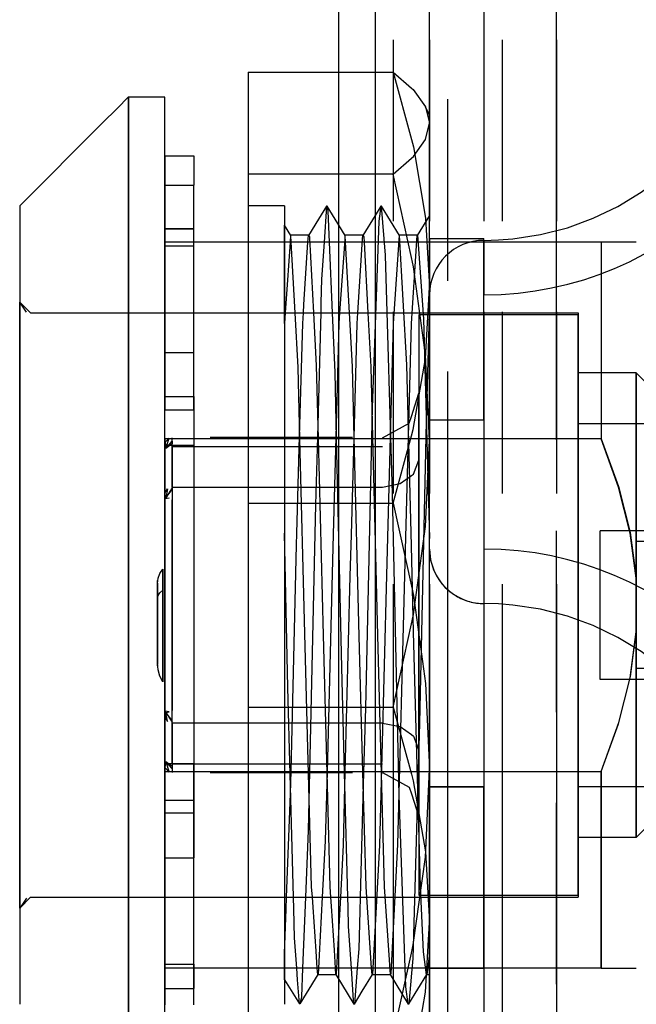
# Model space of a CAD drawing. Extents: x -156717 to 425753, y -51191 to 363295.
# Tile 170 of 256: x 135144 to 135161, y 108976 to 109003. Entities that reach past the tile are written whole.
import ezdxf

# ---------------------------------------------------------------- set-up
doc = ezdxf.new("R2010")
doc.units = 0
doc.header["$LTSCALE"] = 50
doc.linetypes.add('PHANTOM', pattern=[0.8, 0.45, -0.05, 0.1, -0.05, 0.1, -0.05])
doc.layers.get('0').update_dxf_attribs({"linetype": 'CONTINUOUS'})
doc.layers.add('DEFAULT_3', color=7, linetype='PHANTOM')

msp = doc.modelspace()

# ---------------------------------------------------------------- linework, layer by layer
at = {"color": 3, "linetype": 'Continuous'}
msp.add_line((135154.10948, 109187.89077), (135154.10948, 108142.23835), dxfattribs=at)
msp.add_line((135154.10948, 109187.89077), (135154.10948, 108142.23835), dxfattribs=at)
at = {"layer": 'DEFAULT_3', "color": 8, "linetype": 'PHANTOM'}
for p, q in [((135154.60955, 109187.89077), (135154.60955, 108208.24796)), ((135155.6097, 109187.89077), (135155.6097, 108866.34389)), ((135155.6097, 108866.34389), (135155.6097, 109187.89077)), ((135156.10977, 108211.2504), (135156.10977, 109187.89077)), ((135157.10991, 109187.89077), (135157.10991, 108866.34389)), ((135157.10991, 109187.89077), (135157.10991, 108866.34389)), ((135157.60999, 109187.89077), (135157.60999, 108874.86213)), ((135157.60999, 109187.89077), (135157.60999, 108871.86169)), ((135157.60999, 109187.89077), (135157.60999, 108211.2504)), ((135159.11021, 109187.89077), (135159.11021, 108874.86213)), ((135159.11021, 108871.86169), (135159.11021, 109187.89077)), ((135155.6097, 108995.86277), (135155.6097, 109062.36446)), ((135155.6097, 108995.86277), (135155.6097, 109062.36446)), ((135157.10991, 109060.86424), (135157.10991, 108997.36299)), ((135157.10991, 109060.86424), (135157.10991, 108997.36299)), ((135155.6097, 108995.86277), (135155.6097, 109005.11012)), ((135155.6097, 108995.86277), (135155.6097, 109005.11012)), ((135153.10933, 108998.30516), (135153.10933, 109001.99797)), ((135154.10948, 109001.99797), (135154.60955, 109001.99797)), ((135154.60955, 109001.99797), (135155.10962, 109001.56038)), ((135154.60955, 109001.99797), (135155.10962, 109000.14479)), ((135155.10962, 109001.56038), (135155.15844, 109001.51767)), ((135155.15844, 109001.51767), (135155.50165, 109001.03887)), ((135146.9916, 109000.99668), (135147.30849, 109001.31356)), ((135155.6097, 109000.81349), (135155.49822, 109001.04629)), ((135155.50165, 109001.03887), (135155.6097, 109000.5921)), ((135155.49853, 109000.13875), (135155.6097, 109000.5921)), ((135155.6097, 108996.06062), (135155.6097, 109000.80911)), ((135155.10962, 109000.14479), (135155.16588, 108999.93631)), ((135155.16588, 108999.6744), (135155.49853, 109000.13875)), ((135155.16588, 108999.93631), (135155.49853, 108997.97523)), ((135147.30849, 108999.69483), (135147.30849, 108998.87953)), ((135148.30863, 108999.69483), (135148.30863, 108998.87953)), ((135154.60955, 108999.18623), (135155.10962, 108999.62503)), ((135155.10962, 108999.62503), (135155.16588, 108999.6744)), ((135151.78669, 108999.18623), (135150.60897, 108999.18623)), ((135152.26958, 108999.18623), (135151.78669, 108999.18623)), ((135152.7706, 108999.18623), (135152.26958, 108999.18623)), ((135153.27659, 108999.18623), (135152.7706, 108999.18623)), ((135153.77815, 108999.18623), (135153.27659, 108999.18623)), ((135154.10948, 108999.18623), (135153.77815, 108999.18623)), ((135154.60955, 108999.18623), (135154.10948, 108999.18623)), ((135155.10962, 108996.89415), (135154.60955, 108999.18623)), ((135147.30849, 108998.87953), (135147.30849, 108996.31186)), ((135148.30863, 108998.87953), (135148.30863, 108997.67605)), ((135151.60911, 108998.31313), (135150.60897, 108998.31313)), ((135150.60897, 108998.30909), (135150.60897, 108997.87564)), ((135151.60911, 108998.313), (135151.60911, 108997.31298)), ((135152.7706, 108998.30429), (135152.55111, 108997.94821)), ((135152.76984, 108998.30307), (135152.70212, 108997.31298)), ((135152.78611, 108998.3039), (135152.76984, 108998.30307)), ((135152.81719, 108998.16461), (135152.78611, 108998.3039)), ((135153.00658, 108997.94794), (135152.78668, 108998.30482)), ((135152.85311, 108997.31298), (135152.81719, 108998.16461)), ((135153.10933, 108997.78118), (135153.10933, 108998.30516)), ((135154.26973, 108998.30516), (135154.10948, 108998.0451)), ((135154.27043, 108998.30629), (135154.21319, 108997.88877)), ((135154.28605, 108998.30686), (135154.27043, 108998.30629)), ((135154.78457, 108997.49423), (135154.28488, 108998.30496)), ((135154.39898, 108996.95859), (135154.28605, 108998.30686)), ((135149.10875, 108997.67437), (135149.10875, 108997.87564)), ((135150.60897, 108997.87564), (135150.60897, 108997.78008)), ((135152.55111, 108997.94821), (135152.27102, 108997.49383)), ((135153.2862, 108997.49413), (135153.00658, 108997.94794)), ((135154.10948, 108998.0451), (135153.77011, 108997.4944)), ((135154.21319, 108997.88877), (135154.10948, 108995.03309)), ((135155.6097, 108998.04658), (135155.26874, 108997.49327)), ((135155.49853, 108997.97523), (135155.6097, 108996.06062)), ((135155.6097, 108995.68997), (135155.6097, 108998.04647)), ((135148.30863, 108997.67605), (135148.30863, 108997.20758)), ((135149.10875, 108997.67605), (135148.30863, 108997.67605)), ((135148.30863, 108997.67605), (135149.10875, 108997.67605)), ((135148.30863, 108997.67437), (135148.30863, 108997.31298)), ((135149.10875, 108997.31299), (135149.10875, 108997.67437)), ((135150.60897, 108997.78008), (135150.60897, 108997.67605)), ((135150.60897, 108997.67605), (135150.60897, 108997.49383)), ((135151.78615, 108997.49284), (135151.60911, 108997.78008)), ((135151.60911, 108997.50101), (135151.60911, 108997.77948)), ((135153.10933, 108997.50101), (135153.10933, 108997.78118)), ((135148.30863, 108995.9565), (135148.30863, 108997.31299)), ((135148.30863, 108997.31298), (135148.30863, 108996.51451)), ((135149.10875, 108997.31298), (135148.30863, 108997.31298)), ((135149.10875, 108996.51451), (135149.10875, 108997.31299)), ((135150.60897, 108997.49383), (135150.60897, 108997.31298)), ((135150.60897, 108997.31298), (135150.60897, 108995.69091)), ((135151.78669, 108997.31298), (135150.60897, 108997.31298)), ((135151.60911, 108997.31298), (135151.60911, 108997.50101)), ((135151.60911, 108997.31298), (135151.60911, 108995.79704)), ((135151.60911, 108995.69091), (135151.60911, 108997.31298)), ((135151.76401, 108997.31298), (135151.6467, 108995.61905)), ((135151.77703, 108997.50101), (135151.76401, 108997.31298)), ((135152.27872, 108997.50101), (135151.77686, 108997.50101)), ((135151.78669, 108997.49284), (135151.77703, 108997.50101)), ((135151.7965, 108997.31298), (135151.78669, 108997.49284)), ((135152.27866, 108997.31298), (135151.78669, 108997.31298)), ((135151.90292, 108995.3627), (135151.7965, 108997.31298)), ((135152.14547, 108995.59072), (135152.25778, 108997.31298)), ((135152.25778, 108997.31298), (135152.26958, 108997.49383)), ((135152.26958, 108997.49383), (135152.27866, 108997.50101)), ((135152.27866, 108997.50101), (135152.29805, 108997.46841)), ((135152.78611, 108997.31298), (135152.27866, 108997.31298)), ((135152.29805, 108997.46841), (135152.3004, 108997.42359)), ((135152.3004, 108997.42359), (135152.40837, 108995.3627)), ((135152.70212, 108997.31298), (135152.63249, 108996.29513)), ((135153.28563, 108997.31298), (135152.78611, 108997.31298)), ((135152.93536, 108995.3627), (135152.85311, 108997.31298)), ((135153.10933, 108995.3627), (135153.10933, 108997.50101)), ((135153.26906, 108997.39036), (135153.12889, 108995.3627)), ((135153.27671, 108997.50101), (135153.26906, 108997.39036)), ((135153.77815, 108997.50101), (135153.27659, 108997.50101)), ((135153.28563, 108997.49413), (135153.27671, 108997.50101)), ((135153.29552, 108997.31298), (135153.28563, 108997.49413)), ((135153.77796, 108997.31298), (135153.28563, 108997.31298)), ((135153.40208, 108995.3627), (135153.29552, 108997.31298)), ((135153.63009, 108995.3627), (135153.76309, 108997.39614)), ((135153.76309, 108997.39614), (135153.76952, 108997.4944)), ((135153.76952, 108997.4944), (135153.77796, 108997.50101)), ((135153.77796, 108997.50101), (135153.79832, 108997.46291)), ((135154.10948, 108997.31298), (135153.77796, 108997.31298)), ((135153.79832, 108997.46291), (135153.80622, 108997.31298)), ((135153.80622, 108997.31298), (135153.90902, 108995.3627)), ((135155.10962, 108997.31298), (135154.10948, 108997.31298)), ((135154.77554, 108997.50101), (135154.60907, 108995.07237)), ((135154.78419, 108997.49423), (135154.77554, 108997.50101)), ((135155.27837, 108997.50101), (135154.77573, 108997.50101)), ((135154.98215, 108993.93371), (135154.78419, 108997.49423)), ((135160.3377, 108997.31298), (135155.10962, 108997.31298)), ((135155.10966, 108995.07236), (135155.26907, 108997.49327)), ((135155.26907, 108997.49327), (135155.27831, 108997.50101)), ((135155.27831, 108997.50101), (135155.44276, 108995.20409)), ((135155.6097, 108997.41299), (135155.6097, 108992.41796)), ((135155.6097, 108997.41299), (135157.10991, 108997.41299)), ((135157.10991, 108992.41796), (135157.10991, 108997.41299)), ((135157.10991, 108997.36299), (135157.10991, 108995.86277)), ((135157.10991, 108997.36299), (135157.10991, 108995.86277)), ((135160.33769, 108997.313), (135160.33769, 108995.95643)), ((135160.3377, 108997.313), (135160.33769, 108996.70063)), ((135161.31053, 108997.31298), (135160.3377, 108997.31298)), ((135148.30863, 108997.20758), (135148.30863, 108995.3627)), ((135148.30863, 108997.20749), (135149.10875, 108997.20749)), ((135154.58539, 108990.37984), (135154.39898, 108996.95859)), ((135155.16599, 108996.63579), (135155.10962, 108996.89415)), ((135148.30863, 108996.51451), (135148.30863, 108995.3627)), ((135149.10875, 108995.3627), (135149.10875, 108996.51451)), ((135155.49858, 108994.21044), (135155.16599, 108996.63579)), ((135160.33769, 108996.70063), (135160.33769, 108995.95643)), ((135147.30849, 108996.31186), (135147.30849, 108995.3627)), ((135152.63249, 108996.29513), (135152.61512, 108995.63788)), ((135148.30863, 108995.3627), (135148.30863, 108995.9565)), ((135155.49453, 108994.11111), (135155.6097, 108996.06062)), ((135155.6097, 108982.78004), (135155.6097, 108996.06062)), ((135160.33769, 108995.95643), (135160.33769, 108994.11602)), ((135160.33769, 108995.95643), (135160.33769, 108995.09083)), ((135150.60897, 108995.69091), (135150.60897, 108995.3627)), ((135151.60911, 108995.79704), (135151.60911, 108995.3627)), ((135151.60911, 108995.3627), (135151.60911, 108995.69091)), ((135155.60856, 108995.69034), (135155.51862, 108992.37072)), ((135155.6097, 108977.71279), (135155.6097, 108995.68997)), ((135144.60809, 108995.3627), (135144.30805, 108995.66274)), ((135144.30805, 108995.3627), (135144.30805, 108995.66274)), ((135144.49414, 108995.38518), (135144.30805, 108995.66274)), ((135144.30805, 108995.3627), (135144.30805, 108995.66274)), ((135151.6467, 108995.61905), (135151.62895, 108995.3627)), ((135152.1306, 108995.3627), (135152.14547, 108995.59072)), ((135152.61512, 108995.63788), (135152.60784, 108995.3627)), ((135144.30805, 108993.21672), (135144.30805, 108995.3627)), ((135144.30805, 108993.17932), (135144.30805, 108995.3627)), ((135144.60809, 108995.3627), (135148.30863, 108995.3627)), ((135147.30849, 108995.3627), (135147.30849, 108993.0579)), ((135148.30863, 108995.3627), (135149.10875, 108995.3627)), ((135148.30863, 108995.3627), (135148.30863, 108994.93901)), ((135148.30863, 108994.11589), (135148.30863, 108995.3627)), ((135149.10875, 108995.3627), (135150.60897, 108995.3627)), ((135149.10875, 108994.93901), (135149.10875, 108995.3627)), ((135150.60897, 108995.3627), (135151.60911, 108995.3627)), ((135150.60897, 108995.3627), (135150.60897, 108995.07241)), ((135151.62895, 108995.3627), (135151.60885, 108995.0724)), ((135151.60911, 108995.3627), (135151.60911, 108995.07241)), ((135151.60911, 108995.3627), (135152.11167, 108995.3627)), ((135151.60911, 108995.07241), (135151.60911, 108995.3627)), ((135151.98474, 108993.86299), (135151.90292, 108995.3627)), ((135152.11167, 108995.3627), (135153.10882, 108995.3627)), ((135152.11167, 108995.07234), (135152.1306, 108995.3627)), ((135152.40837, 108995.3627), (135152.48435, 108993.91244)), ((135152.60784, 108995.3627), (135152.59948, 108995.04623)), ((135153.00478, 108993.71676), (135152.93536, 108995.3627)), ((135153.10882, 108995.3627), (135153.6111, 108995.3627)), ((135153.12889, 108995.3627), (135153.10882, 108995.07237)), ((135153.10933, 108995.07241), (135153.10933, 108995.3627)), ((135153.48288, 108993.88388), (135153.40208, 108995.3627)), ((135153.6111, 108995.3627), (135154.10948, 108995.3627)), ((135153.6111, 108995.07235), (135153.63009, 108995.3627)), ((135153.90902, 108995.3627), (135153.98708, 108993.88163)), ((135154.10948, 108995.3627), (135155.10962, 108995.3627)), ((135155.10962, 108995.3627), (135159.71029, 108995.3627)), ((135159.71029, 108995.31269), (135155.30965, 108995.31269)), ((135155.30965, 108995.30719), (135155.30965, 108985.83878)), ((135155.44276, 108995.20409), (135155.6097, 108989.14923)), ((135159.71029, 108995.36247), (135159.71029, 108987.31152)), ((135159.71029, 108985.83878), (135159.71029, 108995.30792)), ((135148.30863, 108994.93901), (135148.30863, 108994.2746)), ((135149.10875, 108993.0579), (135149.10875, 108994.93901)), ((135150.60897, 108995.07241), (135150.60897, 108994.2746)), ((135151.60911, 108995.07241), (135151.60911, 108991.92489)), ((135151.60911, 108995.07241), (135151.60911, 108991.92489)), ((135152.02596, 108991.96453), (135152.11167, 108995.07237)), ((135152.59948, 108995.04623), (135152.51763, 108991.94989)), ((135153.10882, 108995.07237), (135153.02321, 108991.93691)), ((135153.10933, 108991.92489), (135153.10933, 108995.07241)), ((135153.52636, 108991.92319), (135153.6111, 108995.07235)), ((135154.10948, 108995.03309), (135154.02691, 108992.75954)), ((135154.60907, 108995.07237), (135154.42157, 108988.13835)), ((135154.924, 108988.13394), (135155.10966, 108995.07236)), ((135160.33769, 108995.09083), (135160.33769, 108994.11601)), ((135148.30863, 108994.2746), (135148.30863, 108993.01939)), ((135148.30863, 108994.2746), (135149.10875, 108994.2746)), ((135148.30863, 108991.89476), (135148.30863, 108994.11589)), ((135150.60897, 108994.2746), (135150.60897, 108993.0579)), ((135155.15844, 108992.1517), (135155.49453, 108994.11111)), ((135155.6097, 108991.84301), (135155.49858, 108994.21044)), ((135160.33769, 108994.11602), (135160.33769, 108991.89475)), ((135160.33769, 108994.11601), (135160.33769, 108993.04564)), ((135152.03417, 108991.88911), (135151.98474, 108993.86299)), ((135152.48435, 108993.91244), (135152.53562, 108991.90125)), ((135153.53249, 108991.92665), (135153.48288, 108993.88388)), ((135153.98708, 108993.88163), (135154.03631, 108991.93942)), ((135155.10962, 108988.94285), (135154.98215, 108993.93371)), ((135153.04629, 108991.91529), (135153.00478, 108993.71676)), ((135161.31053, 108993.71246), (135159.71029, 108993.71246)), ((135159.71029, 108988.48972), (135159.71029, 108993.71136)), ((135162.01063, 108993.01235), (135161.31053, 108993.71246)), ((135161.31053, 108993.71246), (135161.31053, 108993.18317)), ((135161.31053, 108993.70752), (135161.31053, 108993.71246)), ((135161.31053, 108991.10285), (135161.31053, 108993.70752)), ((135144.30805, 108987.31152), (135144.30805, 108993.21672)), ((135144.30805, 108987.27887), (135144.30805, 108993.17932)), ((135147.30849, 108993.0579), (135147.30849, 108992.69267)), ((135148.30863, 108992.69267), (135148.30863, 108993.0579)), ((135148.30863, 108993.0579), (135149.10875, 108993.0579)), ((135149.10875, 108993.0579), (135149.10875, 108992.69267)), ((135150.60897, 108993.0579), (135150.60897, 108992.69267)), ((135155.10962, 108992.51237), (135155.30965, 108993.14727)), ((135155.30965, 108991.30635), (135155.30965, 108993.14727)), ((135155.30965, 108983.3167), (135155.30965, 108993.14727)), ((135160.33769, 108993.04564), (135160.33769, 108991.89475)), ((135161.31053, 108993.18317), (135161.31053, 108988.97982)), ((135147.30849, 108992.69267), (135147.30849, 108991.71986)), ((135148.30863, 108991.71986), (135148.30863, 108992.69267)), ((135148.30863, 108991.93002), (135148.30863, 108992.69267)), ((135149.10875, 108992.69267), (135149.10875, 108991.93002)), ((135150.60897, 108992.69267), (135150.60897, 108991.93002)), ((135154.02691, 108992.75954), (135154.00789, 108991.91266)), ((135155.05134, 108992.32737), (135155.10962, 108992.51237)), ((135155.6097, 108982.3051), (135155.6097, 108992.41796)), ((135155.6097, 108992.41796), (135157.10991, 108992.41796)), ((135155.6097, 108992.41796), (135157.10991, 108992.41796)), ((135157.10991, 108992.41796), (135157.10991, 108982.3051)), ((135154.30951, 108991.92489), (135155.05134, 108992.32737)), ((135155.10962, 108991.97131), (135155.15844, 108992.1517)), ((135155.51862, 108992.37072), (135155.33144, 108984.06067)), ((135159.71029, 108992.31225), (135166.31126, 108992.31225)), ((135159.71029, 108992.30766), (135159.71029, 108987.31152)), ((135148.30863, 108991.62998), (135148.30863, 108991.93002)), ((135148.30863, 108991.89476), (135148.30863, 108991.62998)), ((135149.10875, 108991.89476), (135148.30863, 108991.89476)), ((135149.10875, 108991.89475), (135148.30863, 108991.89475)), ((135148.42632, 108991.91203), (135148.32164, 108991.79804)), ((135148.33543, 108991.62998), (135148.42632, 108991.91203)), ((135148.50866, 108991.82526), (135148.50866, 108991.92489)), ((135149.10875, 108991.93002), (135149.10875, 108991.62998)), ((135149.55839, 108991.89476), (135149.10875, 108991.89476)), ((135150.60897, 108991.93002), (135149.55839, 108991.93002)), ((135150.60897, 108991.89476), (135149.55839, 108991.89476)), ((135151.60911, 108991.93002), (135150.60897, 108991.93002)), ((135150.60897, 108991.93002), (135150.60897, 108991.6852)), ((135151.60911, 108991.89476), (135150.60897, 108991.89476)), ((135151.60911, 108991.89475), (135150.60897, 108991.89475)), ((135153.48064, 108991.93002), (135151.60911, 108991.93002)), ((135151.60911, 108991.92489), (135151.60911, 108990.12326)), ((135151.60911, 108991.92489), (135151.60911, 108989.2956)), ((135153.46311, 108991.89476), (135151.60911, 108991.89476)), ((135154.10948, 108991.89476), (135151.60911, 108991.89475)), ((135151.95209, 108989.28614), (135152.02596, 108991.96453)), ((135152.16841, 108986.52906), (135152.03417, 108991.88911)), ((135152.51763, 108991.94989), (135152.46805, 108990.07412)), ((135152.53562, 108991.90125), (135152.67373, 108986.48338)), ((135153.02321, 108991.93691), (135152.95009, 108989.25899)), ((135153.192, 108985.5914), (135153.04629, 108991.91529)), ((135153.10933, 108989.2956), (135153.10933, 108991.92489)), ((135153.45433, 108989.24595), (135153.52636, 108991.92319)), ((135154.10948, 108991.89476), (135153.46311, 108991.89476)), ((135153.67126, 108986.45298), (135153.53249, 108991.92665)), ((135154.00789, 108991.91266), (135153.84089, 108984.47679)), ((135154.03631, 108991.93942), (135154.10948, 108989.05294)), ((135155.10962, 108991.89476), (135154.10948, 108991.89476)), ((135155.10962, 108991.89476), (135154.10948, 108991.89476)), ((135154.60955, 108990.12326), (135155.10962, 108991.97131)), ((135160.33769, 108991.89476), (135155.10962, 108991.89476)), ((135160.33769, 108991.89476), (135155.10962, 108991.89476)), ((135160.33769, 108991.89476), (135160.81688, 108990.58154)), ((135160.82325, 108990.56252), (135160.33769, 108991.89476)), ((135147.30849, 108991.71986), (135147.30849, 108990.56261)), ((135148.30863, 108991.72828), (135148.30863, 108990.56261)), ((135148.30863, 108990.56261), (135148.30863, 108991.72828)), ((135148.30863, 108987.31152), (135148.30863, 108991.71986)), ((135148.30863, 108991.71986), (135149.10875, 108991.71986)), ((135148.30863, 108991.71986), (135149.10875, 108991.71986)), ((135148.30863, 108990.56261), (135148.30863, 108991.62998)), ((135148.30863, 108991.62998), (135148.30863, 108990.56261)), ((135148.31167, 108991.65478), (135148.38008, 108991.67659)), ((135148.33543, 108991.62998), (135148.31167, 108991.65478)), ((135148.32164, 108991.79804), (135148.33543, 108991.62998)), ((135148.33543, 108991.62998), (135148.50866, 108991.82526)), ((135148.50866, 108991.75965), (135148.33543, 108991.62998)), ((135148.38008, 108991.67659), (135148.33543, 108991.62998)), ((135148.50866, 108991.71986), (135148.50866, 108991.82526)), ((135148.50866, 108991.82526), (135148.50866, 108991.75965)), ((135148.50866, 108991.62998), (135148.50866, 108991.71986)), ((135148.50866, 108991.6852), (135148.50866, 108990.56261)), ((135148.50866, 108991.6852), (135149.10875, 108991.6852)), ((135148.50866, 108990.56261), (135148.50866, 108991.62998)), ((135149.10875, 108991.6852), (135149.55839, 108991.6852)), ((135149.10875, 108991.62998), (135149.10875, 108990.56261)), ((135149.55839, 108991.6852), (135150.60897, 108991.6852)), ((135150.60897, 108991.6852), (135150.60897, 108990.56261)), ((135150.60897, 108991.6852), (135151.60911, 108991.6852)), ((135151.60911, 108991.6852), (135153.46311, 108991.6852)), ((135153.46311, 108991.6852), (135154.30951, 108991.6852)), ((135155.49853, 108989.47504), (135155.6097, 108991.84301)), ((135155.16641, 108990.92281), (135155.30965, 108991.30635)), ((135155.30965, 108991.30635), (135155.30965, 108981.47577)), ((135161.31053, 108988.48972), (135161.31053, 108991.10285)), ((135154.80267, 108990.65931), (135155.10962, 108990.88168)), ((135155.10962, 108990.88168), (135155.16641, 108990.92281)), ((135147.30849, 108990.56261), (135147.30849, 108990.21246)), ((135148.30863, 108990.21246), (135148.30863, 108990.56261)), ((135148.30863, 108990.56261), (135148.30863, 108990.21246)), ((135148.30863, 108990.56261), (135148.30863, 108990.366)), ((135148.30863, 108990.21246), (135148.30863, 108990.56261)), ((135148.31167, 108990.40014), (135148.38008, 108990.51661)), ((135148.50866, 108990.53827), (135148.33543, 108990.26769)), ((135148.38008, 108990.51661), (135148.33543, 108990.26769)), ((135148.50866, 108990.56261), (135148.50866, 108990.12326)), ((135148.50866, 108990.56261), (135149.10875, 108990.56261)), ((135148.50866, 108990.49548), (135148.50866, 108990.53827)), ((135149.10875, 108990.56261), (135149.10875, 108990.12326)), ((135149.10875, 108990.56261), (135150.60897, 108990.56261)), ((135150.60897, 108990.56261), (135150.60897, 108990.12326)), ((135150.60897, 108990.56261), (135151.60911, 108990.56261)), ((135151.60911, 108990.56261), (135154.30951, 108990.56261)), ((135154.30951, 108990.56261), (135154.80267, 108990.65931)), ((135160.81688, 108990.58154), (135161.13979, 108989.31181)), ((135161.1434, 108989.29075), (135160.82325, 108990.56252)), ((135148.30863, 108990.366), (135148.30863, 108988.30209)), ((135148.33543, 108990.26769), (135148.31167, 108990.40014)), ((135148.32164, 108990.23622), (135148.33543, 108990.26769)), ((135148.42632, 108990.25562), (135148.32164, 108990.23622)), ((135148.33543, 108990.26769), (135148.50866, 108990.49548)), ((135148.33543, 108990.26769), (135148.42632, 108990.25562)), ((135154.77259, 108982.06438), (135154.58539, 108990.37984)), ((135147.30849, 108990.21246), (135147.30849, 108988.30209)), ((135148.30863, 108988.30209), (135148.30863, 108990.21246)), ((135148.30863, 108990.21246), (135148.30863, 108988.30209)), ((135148.30863, 108988.30209), (135148.30863, 108990.21246)), ((135148.50866, 108988.30209), (135148.50866, 108990.21246)), ((135148.50866, 108990.12326), (135148.50866, 108988.30209)), ((135149.10875, 108990.12326), (135149.10875, 108988.30209)), ((135150.60897, 108990.12326), (135150.60897, 108989.2956)), ((135151.60911, 108990.12326), (135151.60911, 108989.2956)), ((135152.46805, 108990.07412), (135152.44693, 108989.27514)), ((135154.10948, 108990.12326), (135154.60955, 108990.12326)), ((135154.60955, 108990.12326), (135155.10962, 108987.83128)), ((135155.16588, 108987.04961), (135155.49853, 108989.47504)), ((135150.60897, 108989.2956), (135150.60897, 108988.19379)), ((135151.60911, 108989.2956), (135151.60911, 108988.99924)), ((135151.60911, 108989.29544), (135151.60911, 108985.47539)), ((135151.70317, 108985.04392), (135151.61025, 108989.29534)), ((135151.94347, 108988.97352), (135151.95209, 108989.28614)), ((135152.44693, 108989.27514), (135152.29666, 108982.72491)), ((135152.95009, 108989.25899), (135152.92071, 108988.18295)), ((135153.10933, 108982.69815), (135153.10933, 108989.2956)), ((135153.42377, 108988.11027), (135153.45433, 108989.24595)), ((135171.31198, 108989.36182), (135160.31038, 108989.36182)), ((135160.31038, 108986.93413), (135160.31038, 108989.35877)), ((135161.13979, 108989.31181), (135161.31053, 108988.05115)), ((135161.31053, 108988.05115), (135161.1434, 108989.29075)), ((135151.60911, 108988.99924), (135151.60911, 108982.69815)), ((135151.79062, 108982.73915), (135151.94347, 108988.97352)), ((135154.10948, 108989.05294), (135154.17478, 108986.47647)), ((135155.17014, 108986.57329), (135155.10962, 108988.94285)), ((135174.1723, 108989.06178), (135161.31053, 108989.06178)), ((135161.31053, 108989.05732), (135161.31053, 108985.72865)), ((135161.31053, 108988.97982), (135161.31053, 108986.13333)), ((135155.6097, 108979.6064), (135155.6097, 108988.85375)), ((135155.6097, 108979.6064), (135155.6097, 108988.85375)), ((135155.6097, 108922.35205), (135155.6097, 108988.85375)), ((135155.6097, 108922.35205), (135155.6097, 108988.85375)), ((135157.10991, 108988.85375), (135157.10991, 108987.35353)), ((135157.10991, 108988.85375), (135157.10991, 108987.35353)), ((135148.30863, 108987.98908), (135148.30863, 108988.46126)), ((135148.30863, 108988.46126), (135148.30863, 108987.98908)), ((135159.71029, 108980.91243), (135159.71029, 108988.48972)), ((135161.31053, 108985.64323), (135161.31053, 108988.48972)), ((135147.30849, 108988.30209), (135147.30849, 108987.98908)), ((135148.12539, 108988.05034), (135148.17334, 108988.18404)), ((135148.17334, 108988.18404), (135148.25148, 108988.30209)), ((135148.25148, 108987.98908), (135148.25148, 108988.30209)), ((135148.25148, 108988.30209), (135148.25148, 108987.98908)), ((135148.30863, 108987.98908), (135148.30863, 108988.30209)), ((135148.30863, 108988.30209), (135148.30863, 108987.98908)), ((135148.30863, 108988.30209), (135148.30863, 108987.98908)), ((135148.30863, 108987.98908), (135148.30863, 108988.30209)), ((135148.50866, 108987.98908), (135148.50866, 108988.30209)), ((135148.50866, 108988.30209), (135148.50866, 108987.98908)), ((135149.10875, 108988.30209), (135149.10875, 108987.98908)), ((135150.60897, 108988.19379), (135150.60897, 108984.41058)), ((135152.92071, 108988.18295), (135152.7833, 108982.71523)), ((135153.28581, 108982.70267), (135153.42377, 108988.11027)), ((135154.42157, 108988.13835), (135154.23146, 108980.69224)), ((135154.73728, 108980.71777), (135154.924, 108988.13394)), ((135147.30849, 108987.98908), (135147.30849, 108987.58828)), ((135148.1086, 108987.47216), (135148.1086, 108987.98908)), ((135148.1086, 108987.90417), (135148.11286, 108987.9789)), ((135148.1086, 108987.91333), (135148.1086, 108987.80784)), ((135148.1086, 108987.80784), (135148.1086, 108987.71817)), ((135148.11286, 108987.9789), (135148.12539, 108988.05034)), ((135148.25148, 108987.91333), (135148.25148, 108987.98908)), ((135148.25148, 108987.98908), (135148.25148, 108987.47216)), ((135148.25148, 108987.71817), (135148.25148, 108987.91333)), ((135148.30863, 108987.47216), (135148.30863, 108987.98908)), ((135148.30863, 108987.98908), (135148.30863, 108987.47216)), ((135148.30863, 108987.98908), (135148.30863, 108987.47216)), ((135148.30863, 108987.47216), (135148.30863, 108987.98908)), ((135148.30863, 108987.47216), (135148.30863, 108987.98908)), ((135148.30863, 108987.98908), (135148.30863, 108987.91333)), ((135148.30863, 108987.91333), (135148.30863, 108987.80784)), ((135148.30863, 108987.80784), (135148.30863, 108987.47216)), ((135148.50866, 108987.47216), (135148.50866, 108987.98908)), ((135148.50866, 108987.98908), (135148.50866, 108987.47216)), ((135149.10875, 108987.98908), (135149.10875, 108987.47216)), ((135155.10962, 108987.83128), (135155.16588, 108987.57344)), ((135161.31053, 108988.05115), (135161.31053, 108987.31152)), ((135161.31053, 108987.31152), (135161.31053, 108988.05115)), ((135147.30849, 108987.58828), (135147.30849, 108987.31152)), ((135148.1086, 108987.71817), (135148.1086, 108987.47216)), ((135148.1086, 108987.58828), (135148.1086, 108987.31152)), ((135148.1086, 108987.49398), (135148.11246, 108987.5335)), ((135148.11246, 108987.5335), (135148.12404, 108987.57295)), ((135148.12404, 108987.57295), (135148.17003, 108987.64777)), ((135148.17003, 108987.64777), (135148.25148, 108987.71817)), ((135148.25148, 108987.47216), (135148.25148, 108987.71817)), ((135155.16588, 108987.57344), (135155.49853, 108985.148)), ((135144.30805, 108981.40632), (135144.30805, 108987.31152)), ((135144.30805, 108981.40747), (135144.30805, 108987.27887)), ((135147.30849, 108987.31152), (135147.30849, 108985.63605)), ((135148.1086, 108985.63605), (135148.1086, 108987.47216)), ((135148.1086, 108987.31152), (135148.1086, 108985.68139)), ((135148.25148, 108987.31152), (135148.25148, 108987.47216)), ((135148.25148, 108987.47216), (135148.25148, 108985.63605)), ((135148.25148, 108985.63605), (135148.25148, 108987.31152)), ((135148.30863, 108985.63605), (135148.30863, 108987.47216)), ((135148.30863, 108987.47216), (135148.30863, 108985.63605)), ((135148.30863, 108987.47216), (135148.30863, 108985.63605)), ((135148.30863, 108985.63605), (135148.30863, 108987.47216)), ((135148.30863, 108987.47216), (135148.30863, 108987.31152)), ((135148.30863, 108985.63605), (135148.30863, 108987.47216)), ((135148.30863, 108982.72828), (135148.30863, 108987.31152)), ((135148.30863, 108987.31152), (135148.30863, 108985.63605)), ((135148.50866, 108985.63605), (135148.50866, 108987.47216)), ((135148.50866, 108987.47216), (135148.50866, 108985.63605)), ((135149.10875, 108987.47216), (135149.10875, 108985.63605)), ((135157.10991, 108987.35353), (135157.10991, 108923.85227)), ((135157.10991, 108987.35353), (135157.10991, 108923.85227)), ((135159.71029, 108987.31152), (135159.71029, 108979.26057)), ((135159.71029, 108987.31152), (135159.71029, 108982.31474)), ((135161.31053, 108987.31152), (135161.31053, 108986.5719)), ((135161.31053, 108986.5719), (135161.31053, 108987.31152)), ((135155.10962, 108986.79177), (135155.16588, 108987.04961)), ((135154.60955, 108984.49978), (135155.10962, 108986.79177)), ((135160.31038, 108985.26428), (135160.31038, 108986.93413)), ((135152.27322, 108982.66587), (135152.16841, 108986.52906)), ((135152.67373, 108986.48338), (135152.77685, 108982.67955)), ((135153.7734, 108982.70661), (135153.67126, 108986.45298)), ((135154.17478, 108986.47647), (135154.36024, 108979.55068)), ((135155.35922, 108979.55068), (135155.17014, 108986.57329)), ((135161.13979, 108985.31124), (135161.31053, 108986.5719)), ((135161.14621, 108985.34551), (135161.31053, 108986.5719)), ((135161.31053, 108986.13333), (135161.31053, 108983.5202)), ((135147.30849, 108985.63605), (135147.30849, 108984.98359)), ((135148.11287, 108985.62221), (135148.1086, 108985.72106)), ((135148.25148, 108985.19429), (135148.25148, 108985.63605)), ((135148.25148, 108985.63605), (135148.25148, 108985.19429)), ((135148.30863, 108984.98359), (135148.30863, 108985.63605)), ((135148.30863, 108985.63605), (135148.30863, 108984.98359)), ((135148.30863, 108985.63605), (135148.30863, 108984.98359)), ((135148.30863, 108984.98359), (135148.30863, 108985.63605)), ((135148.30863, 108985.63605), (135148.30863, 108985.19429)), ((135148.30863, 108984.98359), (135148.30863, 108985.63605)), ((135148.50866, 108984.98359), (135148.50866, 108985.63605)), ((135148.50866, 108985.63605), (135148.50866, 108984.98359)), ((135149.10875, 108985.63605), (135149.10875, 108984.98359)), ((135155.30965, 108985.83878), (135155.30965, 108979.31585)), ((135159.71029, 108979.31512), (135159.71029, 108985.83878)), ((135161.31053, 108985.72865), (135161.31053, 108985.56572)), ((135161.31053, 108981.43987), (135161.31053, 108985.64323)), ((135148.12543, 108985.52737), (135148.11287, 108985.62221)), ((135148.17343, 108985.35037), (135148.12543, 108985.52737)), ((135151.60911, 108985.47539), (135151.60911, 108982.69302)), ((135153.26732, 108982.69306), (135153.192, 108985.5914)), ((135174.1723, 108985.56127), (135161.31053, 108985.56127)), ((135148.25148, 108985.19429), (135148.17343, 108985.35037)), ((135148.30863, 108985.19429), (135148.30863, 108984.98359)), ((135155.49853, 108985.148), (135155.6097, 108982.78004)), ((135171.31198, 108985.26122), (135160.31038, 108985.26122)), ((135160.81688, 108984.0415), (135161.13979, 108985.31124)), ((135160.82671, 108984.07263), (135161.14621, 108985.34551)), ((135147.30849, 108984.98359), (135147.30849, 108984.41058)), ((135148.30863, 108984.41058), (135148.30863, 108984.98359)), ((135148.30863, 108984.98359), (135148.30863, 108984.41058)), ((135148.30863, 108984.98359), (135148.30863, 108984.06044)), ((135148.30863, 108984.25705), (135148.30863, 108984.98359)), ((135148.50866, 108984.06044), (135148.50866, 108984.98359)), ((135148.50866, 108984.98359), (135148.50866, 108984.41058)), ((135149.10875, 108984.98359), (135149.10875, 108984.41058)), ((135151.76781, 108982.65233), (135151.70317, 108985.04392)), ((135147.30849, 108984.41058), (135147.30849, 108984.06044)), ((135148.30863, 108984.06044), (135148.30863, 108984.41058)), ((135148.30863, 108984.41058), (135148.30863, 108984.06044)), ((135148.33543, 108984.35535), (135148.31167, 108984.22291)), ((135148.42632, 108984.36743), (135148.32164, 108984.38683)), ((135148.32164, 108984.38683), (135148.33543, 108984.35535)), ((135148.33543, 108984.35535), (135148.42632, 108984.36743)), ((135148.33543, 108984.35535), (135148.50866, 108984.08478)), ((135148.50866, 108984.12756), (135148.33543, 108984.35535)), ((135148.38008, 108984.10643), (135148.33543, 108984.35535)), ((135149.10875, 108984.41058), (135149.10875, 108984.06044)), ((135150.60897, 108984.49978), (135151.60911, 108984.49978)), ((135150.60897, 108984.41058), (135150.60897, 108984.06044)), ((135151.60911, 108984.49978), (135153.46311, 108984.49978)), ((135153.46311, 108984.49978), (135154.10948, 108984.49978)), ((135153.84089, 108984.47679), (135153.79156, 108982.69815)), ((135154.10948, 108984.49978), (135154.60955, 108984.49978)), ((135154.60955, 108984.49978), (135155.10962, 108982.65174)), ((135147.30849, 108984.06044), (135147.30849, 108982.9417)), ((135148.30863, 108984.06044), (135148.30863, 108984.25705)), ((135148.30863, 108982.9417), (135148.30863, 108984.06044)), ((135148.30863, 108984.06044), (135148.30863, 108982.99307)), ((135148.30863, 108984.06044), (135148.30863, 108982.97466)), ((135148.30863, 108982.97466), (135148.30863, 108984.06044)), ((135148.31167, 108984.22291), (135148.38008, 108984.10643)), ((135148.50866, 108984.08478), (135148.50866, 108984.12756)), ((135148.50866, 108984.06044), (135148.50866, 108982.99307)), ((135148.50866, 108982.93784), (135148.50866, 108984.06044)), ((135149.10875, 108984.06044), (135148.50866, 108984.06044)), ((135149.10875, 108984.06044), (135149.10875, 108982.9417)), ((135149.55839, 108984.06044), (135149.10875, 108984.06044)), ((135150.60897, 108984.06044), (135149.55839, 108984.06044)), ((135150.60897, 108984.06044), (135150.60897, 108982.9417)), ((135151.60911, 108984.06044), (135150.60897, 108984.06044)), ((135153.48064, 108984.06044), (135151.60911, 108984.06044)), ((135154.30951, 108984.06044), (135153.48064, 108984.06044)), ((135154.30951, 108984.06044), (135154.80267, 108983.96374)), ((135155.33144, 108984.06067), (135155.14446, 108977.5758)), ((135160.33769, 108982.72828), (135160.82671, 108984.07263)), ((135160.33769, 108982.72828), (135160.81688, 108984.0415)), ((135154.80267, 108983.96374), (135155.10962, 108983.74137)), ((135155.10962, 108983.74137), (135155.16641, 108983.70023)), ((135155.16641, 108983.70023), (135155.30965, 108983.3167)), ((135161.31053, 108983.5202), (135161.31053, 108980.91553)), ((135155.30965, 108981.47577), (135155.30965, 108983.3167)), ((135147.30849, 108982.9417), (135147.30849, 108980.34845)), ((135148.30863, 108982.99307), (135148.30863, 108982.72828)), ((135148.30863, 108982.9417), (135148.30863, 108980.83819)), ((135148.30863, 108982.9417), (135149.10875, 108982.9417)), ((135148.33543, 108982.99307), (135148.31167, 108982.96827)), ((135148.31167, 108982.96827), (135148.38008, 108982.94645)), ((135148.32164, 108982.825), (135148.33543, 108982.99307)), ((135148.33543, 108982.99307), (135148.50866, 108982.79778)), ((135148.50866, 108982.86339), (135148.33543, 108982.99307)), ((135148.33543, 108982.99307), (135148.42632, 108982.71101)), ((135148.38008, 108982.94645), (135148.33543, 108982.99307)), ((135148.50866, 108982.99307), (135148.50866, 108982.92852)), ((135148.50866, 108982.93784), (135149.10875, 108982.93784)), ((135148.50866, 108982.92852), (135148.50866, 108982.825)), ((135149.10875, 108982.93784), (135149.55839, 108982.93784)), ((135149.10875, 108982.69302), (135149.10875, 108982.92852)), ((135149.55839, 108982.93784), (135150.60897, 108982.93784)), ((135150.60897, 108982.9417), (135150.60897, 108982.69302)), ((135150.60897, 108982.93784), (135151.60911, 108982.93784)), ((135151.60911, 108982.93784), (135153.46311, 108982.93784)), ((135153.46311, 108982.93784), (135154.30951, 108982.93784)), ((135148.30863, 108981.59048), (135148.30863, 108982.72828)), ((135148.30863, 108981.93037), (135148.30863, 108982.72828)), ((135148.30863, 108982.72828), (135149.10875, 108982.72828)), ((135148.30863, 108982.72828), (135149.10875, 108982.72828)), ((135148.42632, 108982.71101), (135148.32164, 108982.825)), ((135148.50866, 108982.79778), (135148.50866, 108982.86339)), ((135148.50866, 108982.825), (135148.50866, 108982.69815)), ((135149.10875, 108982.72828), (135149.55839, 108982.72828)), ((135149.10875, 108981.93037), (135149.10875, 108982.69302)), ((135149.55839, 108982.72828), (135150.60897, 108982.72828)), ((135150.60897, 108982.69302), (135149.55839, 108982.69302)), ((135150.60897, 108982.72828), (135151.60911, 108982.72828)), ((135150.60897, 108982.72828), (135151.60911, 108982.72828)), ((135151.60911, 108982.69302), (135150.60897, 108982.69302)), ((135150.60897, 108982.69302), (135150.60897, 108981.93037)), ((135151.60911, 108982.72828), (135153.46311, 108982.72828)), ((135151.60911, 108982.72828), (135154.10948, 108982.72828)), ((135151.60911, 108982.69815), (135151.60911, 108982.16988)), ((135153.48064, 108982.69302), (135151.60911, 108982.69302)), ((135151.60911, 108982.69302), (135151.60911, 108981.87536)), ((135151.85949, 108979.26035), (135151.76781, 108982.65233)), ((135151.77529, 108982.11365), (135151.79062, 108982.73915)), ((135152.29666, 108982.72491), (135152.25942, 108981.10193)), ((135152.35775, 108979.55068), (135152.27322, 108982.66587)), ((135152.7833, 108982.71523), (135152.73549, 108980.81296)), ((135152.77685, 108982.67955), (135152.86168, 108979.55068)), ((135153.10933, 108979.26035), (135153.10933, 108982.69815)), ((135153.23461, 108980.69586), (135153.28581, 108982.70267)), ((135153.35653, 108979.26035), (135153.26732, 108982.69306)), ((135153.46311, 108982.72828), (135154.10948, 108982.72828)), ((135153.79156, 108982.69815), (135153.69621, 108979.26035)), ((135153.85944, 108979.55068), (135153.7734, 108982.70661)), ((135154.10948, 108982.72828), (135155.10962, 108982.72828)), ((135154.10948, 108982.72828), (135155.10962, 108982.72828)), ((135154.30951, 108982.69815), (135155.05134, 108982.29568)), ((135155.10962, 108982.72828), (135160.33769, 108982.72828)), ((135155.10962, 108982.72828), (135160.33769, 108982.72828)), ((135155.10962, 108982.65174), (135155.15844, 108982.47134)), ((135155.49453, 108980.36892), (135155.6097, 108982.78004)), ((135155.6097, 108977.02772), (135155.6097, 108982.78004)), ((135160.33769, 108981.5774), (135160.33769, 108982.72829)), ((135160.33769, 108982.72829), (135160.33769, 108980.50703)), ((135155.15844, 108982.47134), (135155.49453, 108980.51194)), ((135151.60911, 108982.16988), (135151.60911, 108979.55067)), ((135151.66754, 108979.26035), (135151.77529, 108982.11365)), ((135155.05134, 108982.29568), (135155.10962, 108982.11067)), ((135155.10962, 108982.11067), (135155.30965, 108981.47577)), ((135155.6097, 108982.3051), (135155.6097, 108977.31006)), ((135155.6097, 108982.3051), (135157.10991, 108982.3051)), ((135157.10991, 108982.3051), (135155.6097, 108982.3051)), ((135157.10991, 108977.31006), (135157.10991, 108982.3051)), ((135159.71029, 108982.31079), (135163.81089, 108982.31079)), ((135148.30863, 108980.50716), (135148.30863, 108981.93037)), ((135149.10875, 108981.93037), (135148.30863, 108981.93037)), ((135149.10875, 108980.83819), (135149.10875, 108981.93037)), ((135150.60897, 108981.93037), (135150.60897, 108980.34845)), ((135151.60911, 108981.87536), (135151.60911, 108979.55067)), ((135154.95886, 108976.7941), (135154.77259, 108982.06438)), ((135148.30863, 108980.34845), (135148.30863, 108981.59048)), ((135148.30863, 108981.59048), (135149.10875, 108981.59048)), ((135160.33769, 108980.50704), (135160.33769, 108981.5774)), ((135162.01063, 108981.61069), (135161.31053, 108980.91059)), ((135144.30805, 108979.26035), (135144.30805, 108981.40747)), ((135144.30805, 108979.26035), (135144.30805, 108981.40632)), ((135161.31053, 108980.91059), (135161.31053, 108981.43987)), ((135152.25942, 108981.10193), (135152.18519, 108979.26035)), ((135148.30863, 108980.83819), (135148.30863, 108979.26035)), ((135149.10875, 108979.26035), (135149.10875, 108980.83819)), ((135152.73549, 108980.81296), (135152.65166, 108979.26035)), ((135161.31053, 108980.91059), (135159.71029, 108980.91059)), ((135161.31053, 108980.91553), (135161.31053, 108980.91059)), ((135148.30863, 108979.26035), (135148.30863, 108980.50716)), ((135153.1588, 108979.26035), (135153.23461, 108980.69586)), ((135154.23146, 108980.69224), (135154.10948, 108978.48253)), ((135154.54915, 108977.16064), (135154.73728, 108980.71777)), ((135155.49453, 108980.51194), (135155.6097, 108978.56243)), ((135160.33769, 108979.53221), (135160.33769, 108980.50704)), ((135160.33769, 108980.50703), (135160.33769, 108978.66662)), ((135147.30849, 108980.34845), (135147.30849, 108979.26035)), ((135150.60897, 108980.34845), (135150.60897, 108979.26035)), ((135155.15844, 108977.94556), (135155.49453, 108980.36892)), ((135151.60911, 108979.55067), (135151.60911, 108979.26035)), ((135151.60911, 108979.55067), (135151.60911, 108979.26035)), ((135152.37801, 108979.26035), (135152.35775, 108979.55067)), ((135152.86168, 108979.55068), (135152.88059, 108979.26035)), ((135153.87935, 108979.26035), (135153.85944, 108979.55068)), ((135154.36024, 108979.55068), (135154.52011, 108977.12897)), ((135155.44281, 108977.7516), (135155.35922, 108979.55068)), ((135155.6097, 108979.6064), (135155.6097, 108931.5994)), ((135155.6097, 108979.6064), (135155.6097, 108931.5994)), ((135160.33769, 108978.66662), (135160.33769, 108979.53221)), ((135144.60809, 108979.26035), (135144.30805, 108978.96031)), ((135144.30805, 108978.96031), (135144.30805, 108979.26035)), ((135144.30805, 108978.96031), (135144.30805, 108979.26035)), ((135144.49414, 108979.23787), (135144.30805, 108978.96031)), ((135144.60809, 108979.26035), (135148.30863, 108979.26035)), ((135147.30849, 108979.26035), (135147.30849, 108978.31118)), ((135148.30863, 108979.26035), (135149.10875, 108979.26035)), ((135148.30863, 108979.26035), (135148.30863, 108978.12617)), ((135148.30863, 108979.26035), (135148.30863, 108979.03985)), ((135148.30863, 108978.66655), (135148.30863, 108979.26035)), ((135149.10875, 108979.26035), (135150.60897, 108979.26035)), ((135149.10875, 108979.03985), (135149.10875, 108979.26035)), ((135150.60897, 108979.26035), (135151.60911, 108979.26035)), ((135150.60897, 108979.26035), (135150.60897, 108977.31006)), ((135151.60911, 108979.26035), (135152.35775, 108979.26035)), ((135151.60911, 108979.26035), (135151.60911, 108978.93213)), ((135151.60911, 108979.26035), (135151.60911, 108978.93213)), ((135151.65508, 108978.9304), (135151.66754, 108979.26035)), ((135151.86817, 108978.93913), (135151.85949, 108979.26035)), ((135152.18519, 108979.26035), (135152.10658, 108977.31006)), ((135152.35775, 108979.26035), (135152.86168, 108979.26035)), ((135152.39708, 108978.98713), (135152.37801, 108979.26035)), ((135152.65166, 108979.26035), (135152.56534, 108977.66166)), ((135152.86168, 108979.26035), (135154.10948, 108979.26035)), ((135152.88059, 108979.26035), (135152.8965, 108979.01598)), ((135153.07302, 108977.63598), (135153.1588, 108979.26035)), ((135153.10933, 108978.93213), (135153.10933, 108979.26035)), ((135153.36387, 108978.97773), (135153.35653, 108979.26035)), ((135153.69621, 108979.26035), (135153.68551, 108978.87454)), ((135154.01309, 108977.31006), (135153.87935, 108979.26035)), ((135154.10948, 108979.26035), (135155.10962, 108979.26035)), ((135155.10962, 108979.26035), (135159.71029, 108979.26035)), ((135159.71029, 108979.31036), (135155.30965, 108979.31036)), ((135148.30863, 108979.03985), (135148.30863, 108977.61515)), ((135149.10875, 108977.41723), (135149.10875, 108979.03985)), ((135151.60911, 108978.93213), (135151.60911, 108977.71329)), ((135151.60911, 108978.93213), (135151.60911, 108977.71329)), ((135151.60911, 108977.71329), (135151.65508, 108978.9304)), ((135151.88983, 108978.13754), (135151.86817, 108978.93913)), ((135152.48174, 108977.7742), (135152.39708, 108978.98713)), ((135152.8965, 108979.01598), (135152.97555, 108977.80228)), ((135153.10933, 108977.71329), (135153.10933, 108978.93213)), ((135153.37743, 108978.45598), (135153.36387, 108978.97773)), ((135153.68551, 108978.87454), (135153.6567, 108977.83581)), ((135148.30863, 108977.31006), (135148.30863, 108978.66655)), ((135160.33769, 108977.92242), (135160.33769, 108978.66662)), ((135160.33769, 108978.66662), (135160.33769, 108977.31005)), ((135147.30849, 108978.31118), (135147.30849, 108973.5222)), ((135153.454, 108977.31006), (135153.37743, 108978.45598)), ((135154.10948, 108978.48253), (135154.04475, 108977.31006)), ((135155.49853, 108976.64781), (135155.6097, 108978.56243)), ((135148.30863, 108978.12617), (135148.30863, 108977.31006)), ((135151.94882, 108977.31006), (135151.88983, 108978.13754)), ((135152.51414, 108977.31006), (135152.48174, 108977.7742)), ((135152.97555, 108977.80228), (135153.0076, 108977.31006)), ((135153.6567, 108977.83581), (135153.61486, 108977.31006)), ((135155.10962, 108977.72245), (135155.15844, 108977.94556)), ((135160.33769, 108977.31006), (135160.33769, 108977.92242)), ((135151.60911, 108977.31006), (135151.60911, 108977.71329)), ((135151.60911, 108977.71329), (135151.60911, 108977.31006)), ((135152.56534, 108977.66166), (135152.54636, 108977.31006)), ((135153.05581, 108977.31006), (135153.07302, 108977.63598)), ((135153.10933, 108977.12204), (135153.10933, 108977.71329)), ((135154.60955, 108975.43681), (135155.10962, 108977.72245)), ((135155.14446, 108977.5758), (135155.10962, 108977.16807)), ((135155.52568, 108977.12204), (135155.44281, 108977.7516)), ((135155.60967, 108977.71295), (135155.53473, 108977.12926)), ((135155.6097, 108977.12213), (135155.6097, 108977.71279)), ((135148.30863, 108976.74908), (135148.30863, 108977.41723)), ((135148.30863, 108977.41723), (135149.10875, 108977.41723)), ((135148.30863, 108977.31006), (135148.30863, 108976.74908)), ((135149.10875, 108977.31006), (135148.30863, 108977.31006)), ((135149.10875, 108977.41723), (135149.10875, 108977.31006)), ((135149.10875, 108977.31006), (135149.10875, 108976.74908)), ((135151.60911, 108977.31006), (135150.60897, 108977.31006)), ((135150.60897, 108977.31006), (135150.60897, 108976.35149)), ((135151.60911, 108977.12204), (135151.60911, 108977.31006)), ((135152.01973, 108977.31006), (135151.60911, 108977.31006)), ((135151.60911, 108977.31006), (135151.60911, 108977.12204)), ((135151.97224, 108976.98162), (135151.94882, 108977.31006)), ((135152.52726, 108977.31006), (135152.01973, 108977.31006)), ((135152.10658, 108977.31006), (135152.0746, 108976.51666)), ((135152.52726, 108977.12204), (135152.51414, 108977.31006)), ((135153.01941, 108977.31006), (135152.52726, 108977.31006)), ((135152.54636, 108977.31006), (135152.53662, 108977.12972)), ((135153.0076, 108977.31006), (135153.01941, 108977.12879)), ((135153.52054, 108977.31006), (135153.01941, 108977.31006)), ((135153.04769, 108977.15632), (135153.05581, 108977.31006)), ((135153.51352, 108976.4192), (135153.454, 108977.31006)), ((135154.10948, 108977.31006), (135153.52054, 108977.31006)), ((135153.61486, 108977.31006), (135153.53587, 108976.31753)), ((135154.01897, 108977.22435), (135154.01309, 108977.31006)), ((135154.02598, 108977.12204), (135154.01897, 108977.22435)), ((135154.04475, 108977.31006), (135154.03474, 108977.12865)), ((135155.10962, 108977.31006), (135154.10948, 108977.31006)), ((135160.33769, 108977.31006), (135155.10962, 108977.31006)), ((135155.6097, 108977.31006), (135157.10991, 108977.31006)), ((135160.33769, 108977.31006), (135161.31053, 108977.31006)), ((135151.60911, 108976.98573), (135151.60911, 108977.12204)), ((135151.60911, 108977.12204), (135151.60911, 108976.98573)), ((135151.60911, 108976.98598), (135152.01973, 108976.31985)), ((135151.60911, 108976.98573), (135151.60911, 108976.31266)), ((135152.01937, 108976.32044), (135151.97224, 108976.98162)), ((135152.21714, 108976.61106), (135152.53674, 108977.12972)), ((135153.02825, 108977.12204), (135152.52696, 108977.12204)), ((135152.53662, 108977.12972), (135152.52726, 108977.12204)), ((135153.01941, 108977.12879), (135153.02811, 108977.12204)), ((135153.02086, 108977.12879), (135153.52054, 108976.31805)), ((135153.02811, 108977.12204), (135153.04769, 108977.15632)), ((135153.10933, 108976.31805), (135153.10933, 108977.12204)), ((135153.75516, 108976.67409), (135154.03528, 108977.12865)), ((135154.03474, 108977.12865), (135154.02598, 108977.12204)), ((135154.5288, 108977.12204), (135154.02612, 108977.12204)), ((135154.51919, 108977.12897), (135155.01871, 108976.31828)), ((135154.52011, 108977.12897), (135154.52875, 108977.12204)), ((135154.52875, 108977.12204), (135154.54915, 108977.16064)), ((135155.03491, 108976.31884), (135155.53447, 108977.12926)), ((135155.10962, 108977.16807), (135155.0368, 108976.31577)), ((135155.53473, 108977.12926), (135155.52568, 108977.12204)), ((135155.60969, 108977.12204), (135155.52569, 108977.12204)), ((135155.6097, 108974.03095), (135155.6097, 108977.02772)), ((135148.30863, 108976.74908), (135148.30863, 108976.29336)), ((135148.30863, 108976.74908), (135149.10875, 108976.74908)), ((135153.53565, 108976.31788), (135153.75516, 108976.67409)), ((135155.02063, 108976.31516), (135154.95886, 108976.7941)), ((135152.0746, 108976.51666), (135152.03667, 108976.32052)), ((135152.03739, 108976.31935), (135152.21714, 108976.61106)), ((135153.52025, 108976.31852), (135153.51352, 108976.4192)), ((135155.16588, 108974.68673), (135155.49853, 108976.64781)), ((135150.60897, 108976.35149), (135150.60897, 108976.31395)), ((135152.03667, 108976.32052), (135152.01937, 108976.32044)), ((135153.10933, 108972.62508), (135153.10933, 108976.31805)), ((135153.53587, 108976.31753), (135153.52025, 108976.31852)), ((135155.0368, 108976.31577), (135155.02063, 108976.31516))]:
    msp.add_line(p, q, dxfattribs=at)
at = {"layer": 'DEFAULT_3', "color": 6, "linetype": 'PHANTOM'}
for p, q in [((135153.10933, 109001.99797), (135153.10933, 109065.87297)), ((135150.60897, 109001.99797), (135154.10948, 109001.99797)), ((135150.60897, 109001.99797), (135150.60897, 108999.69483)), ((135147.30849, 109001.31356), (135148.30863, 109001.31356)), ((135147.30849, 109001.31356), (135147.30849, 109001.10084)), ((135147.30849, 109001.10084), (135147.30849, 109001.31356)), ((135147.30849, 109001.10084), (135147.30849, 108999.69483)), ((135147.30849, 108996.31186), (135147.30849, 109001.10084)), ((135148.30863, 109001.09113), (135148.30863, 109001.30827)), ((135148.30863, 108999.69483), (135148.30863, 109001.09113)), ((135146.59154, 109000.59662), (135146.9916, 109000.99668)), ((135144.30805, 108998.31313), (135146.59154, 109000.59662)), ((135148.30863, 108999.69483), (135149.10875, 108999.69483)), ((135148.30863, 108998.87953), (135148.30863, 108999.69483)), ((135149.10875, 108999.69483), (135149.10875, 108998.87953)), ((135150.60897, 108999.69483), (135150.60897, 108998.87953)), ((135148.30863, 108997.67605), (135148.30863, 108998.87953)), ((135148.30863, 108998.87953), (135149.10875, 108998.87953)), ((135149.10875, 108997.67605), (135149.10875, 108998.87953)), ((135150.60897, 108998.87953), (135150.60897, 108998.313)), ((135144.30805, 108998.31282), (135144.30805, 108995.66274)), ((135150.60897, 108998.313), (135150.60897, 108997.31298)), ((135148.30863, 108996.32424), (135148.30863, 108997.67605)), ((135149.10875, 108997.20758), (135149.10875, 108997.67605)), ((135150.60897, 108997.31298), (135149.10875, 108997.31298)), ((135150.60897, 108997.31298), (135150.60897, 108995.3627)), ((135149.10875, 108995.3627), (135149.10875, 108997.20758)), ((135147.30849, 108995.3627), (135147.30849, 108996.31186)), ((135148.30863, 108995.3627), (135148.30863, 108996.32424)), ((135144.30805, 108995.66274), (135144.30805, 108995.13952)), ((135144.30805, 108995.13952), (135144.30805, 108987.31152)), ((135147.30849, 108992.69267), (135147.30849, 108995.3627)), ((135148.30863, 108995.3627), (135148.30863, 108995.11555)), ((135148.30863, 108992.69267), (135148.30863, 108995.3627)), ((135149.10875, 108995.11555), (135149.10875, 108995.3627)), ((135150.60897, 108995.3627), (135150.60897, 108992.69267)), ((135148.30863, 108995.11555), (135148.30863, 108992.69267)), ((135149.10875, 108992.69267), (135149.10875, 108995.11555)), ((135147.30849, 108991.71986), (135147.30849, 108992.69267)), ((135148.30863, 108991.93002), (135148.30863, 108992.69267)), ((135148.30863, 108992.69267), (135149.10875, 108992.69267)), ((135149.10875, 108992.69267), (135149.10875, 108991.71986)), ((135150.60897, 108992.69267), (135150.60897, 108991.92489)), ((135148.30863, 108991.62998), (135148.30863, 108991.93002)), ((135150.60897, 108991.89475), (135149.10875, 108991.89475)), ((135150.60897, 108991.92489), (135150.60897, 108991.71986)), ((135147.30849, 108990.56261), (135147.30849, 108991.71986)), ((135148.30863, 108990.56261), (135148.30863, 108991.62998)), ((135149.10875, 108991.71986), (135149.10875, 108990.12326)), ((135150.60897, 108991.71986), (135150.60897, 108990.56261)), ((135147.30849, 108990.21246), (135147.30849, 108990.56261)), ((135148.30863, 108990.21246), (135148.30863, 108990.56261)), ((135150.60897, 108990.56261), (135150.60897, 108990.12326)), ((135147.30849, 108988.30209), (135147.30849, 108990.21246)), ((135148.30863, 108988.30209), (135148.30863, 108990.21246)), ((135149.10875, 108990.12326), (135149.10875, 108987.31152)), ((135150.60897, 108990.12326), (135150.60897, 108989.2956)), ((135150.60897, 108990.12326), (135154.10948, 108990.12326)), ((135150.60897, 108989.2956), (135150.60897, 108982.69302)), ((135147.30849, 108987.98908), (135147.30849, 108988.30209)), ((135148.30863, 108987.98908), (135148.30863, 108988.30209)), ((135147.30849, 108987.58828), (135147.30849, 108987.98908)), ((135148.30863, 108987.58828), (135148.30863, 108987.98908)), ((135147.30849, 108987.31152), (135147.30849, 108987.58828)), ((135148.30863, 108987.31152), (135148.30863, 108987.58828)), ((135144.30805, 108987.31152), (135144.30805, 108979.53095)), ((135147.30849, 108985.63605), (135147.30849, 108987.31152)), ((135148.30863, 108985.63605), (135148.30863, 108987.31152)), ((135149.10875, 108987.31152), (135149.10875, 108982.69815)), ((135147.30849, 108984.98359), (135147.30849, 108985.63605)), ((135148.30863, 108984.98359), (135148.30863, 108985.63605)), ((135147.30849, 108984.41058), (135147.30849, 108984.98359)), ((135148.30863, 108984.41058), (135148.30863, 108984.98359)), ((135147.30849, 108984.06044), (135147.30849, 108984.41058)), ((135148.30863, 108984.06044), (135148.30863, 108984.41058)), ((135147.30849, 108982.97466), (135147.30849, 108984.06044)), ((135148.30863, 108982.97466), (135148.30863, 108984.06044)), ((135147.30849, 108982.69815), (135147.30849, 108982.97466)), ((135148.30863, 108982.69302), (135148.30863, 108982.97466)), ((135147.30849, 108980.34845), (135147.30849, 108982.69815)), ((135148.30863, 108981.59048), (135148.30863, 108982.69302)), ((135149.10875, 108982.72828), (135150.60897, 108982.72828)), ((135149.10875, 108982.69815), (135149.10875, 108981.59048)), ((135150.60897, 108982.69302), (135150.60897, 108981.59048)), ((135148.30863, 108980.34845), (135148.30863, 108981.59048)), ((135149.10875, 108981.59048), (135149.10875, 108980.34845)), ((135150.60897, 108981.59048), (135150.60897, 108980.34845)), ((135147.30849, 108979.26035), (135147.30849, 108980.34845)), ((135148.30863, 108979.26035), (135148.30863, 108980.34845)), ((135148.30863, 108980.34845), (135148.30863, 108979.26035)), ((135148.30863, 108980.34845), (135149.10875, 108980.34845)), ((135149.10875, 108979.26035), (135149.10875, 108980.34845)), ((135150.60897, 108980.34845), (135150.60897, 108979.55067)), ((135144.30805, 108979.53095), (135144.30805, 108976.31022)), ((135150.60897, 108979.55067), (135150.60897, 108979.26035)), ((135147.30849, 108978.31118), (135147.30849, 108979.26035)), ((135148.30863, 108978.24141), (135148.30863, 108979.26035)), ((135149.10875, 108978.12617), (135149.10875, 108979.26035)), ((135150.60897, 108979.26035), (135150.60897, 108978.93213)), ((135150.60897, 108978.93213), (135150.60897, 108977.31006)), ((135147.30849, 108974.92821), (135147.30849, 108978.31118)), ((135148.30863, 108974.92821), (135148.30863, 108978.24141)), ((135149.10875, 108977.31006), (135149.10875, 108978.12617)), ((135149.10875, 108976.74908), (135149.10875, 108977.31006)), ((135150.60897, 108977.31006), (135149.10875, 108977.31006)), ((135150.60897, 108977.31006), (135150.60897, 108976.31266)), ((135149.10875, 108976.29336), (135149.10875, 108976.74908)), ((135150.60897, 108976.31266), (135150.60897, 108975.43681))]:
    msp.add_line(p, q, dxfattribs=at)
at = {"layer": 'DEFAULT_3', "color": 8, "linetype": 'PHANTOM'}
for centre, radius, start, end in [((135157.10991, 109005.11012), 7.74713, 270, 0), ((135157.10991, 109005.11012), 9.24735, 270, 0), ((135157.10991, 109005.11012), 7.74713, 270, 0), ((135157.10991, 109005.11012), 9.24735, 270, 0), ((135157.10991, 108995.86277), 1.50022, 90, 180), ((135157.10991, 108995.86277), 1.50022, 90, 180), ((135157.10991, 108988.85375), 1.50022, 180, 239.09578), ((135157.10991, 108988.85375), 1.50022, 180, 239.09578), ((135157.10991, 108988.85375), 1.50022, 180, 270), ((135157.10991, 108988.85375), 1.50022, 180, 270), ((135157.10991, 108979.6064), 9.24735, 0, 90), ((135157.10991, 108979.6064), 9.24735, 0, 90), ((135157.10991, 108988.85375), 1.50022, 239.09578, 270), ((135157.10991, 108988.85375), 1.50022, 239.09578, 270), ((135157.10991, 108979.6064), 7.74713, 0, 90), ((135157.10991, 108979.6064), 7.74713, 0, 90)]:
    msp.add_arc(centre, radius, start, end, dxfattribs=at)

doc.saveas('drawing.dxf')
